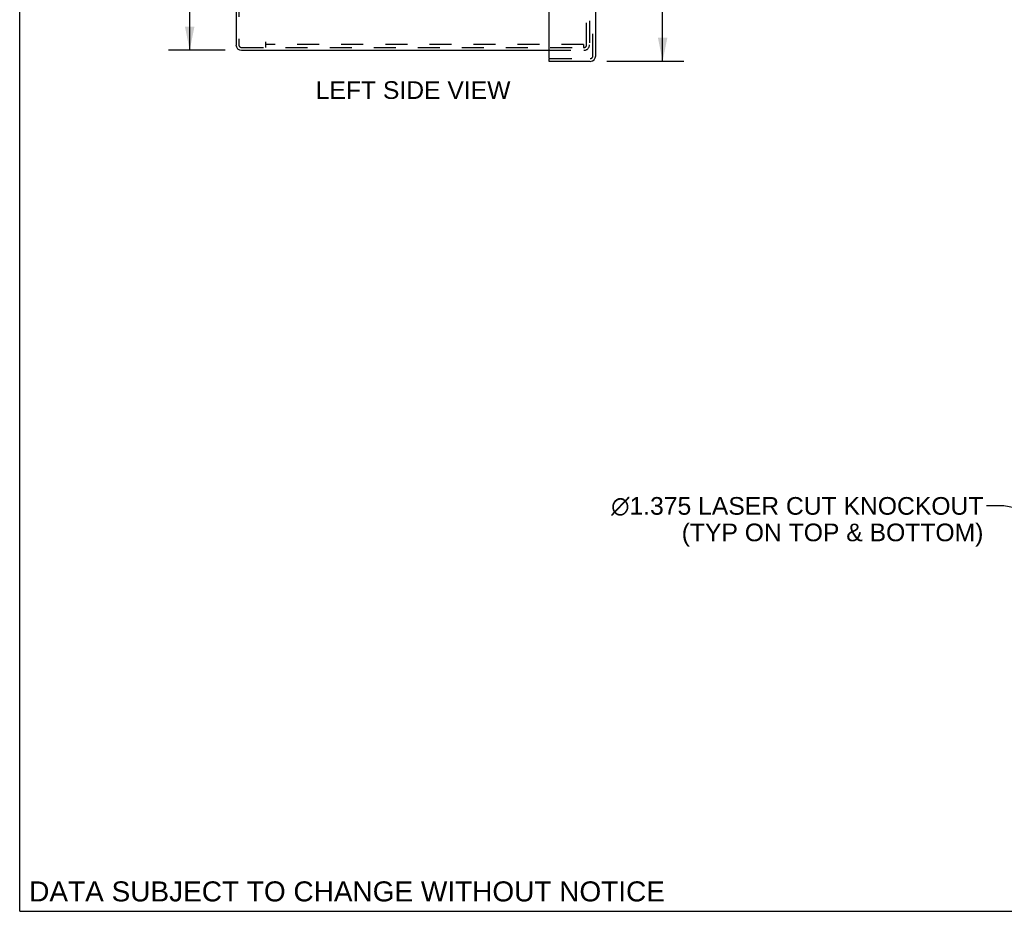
# Model space of a CAD drawing. Header units: inches. Extents: x 0 to 68, y 0 to 44.
# Tile 1 of 16: x 0 to 16.7, y 0 to 15.1. Entities that reach past the tile are written whole.
import ezdxf

# ---------------------------------------------------------------- set-up
doc = ezdxf.new("R2010")
doc.units = ezdxf.units.IN
doc.header["$LTSCALE"] = 3.74
doc.header["$MEASUREMENT"] = 0
doc.linetypes.add('HIDDEN', pattern=[0.2, 0.1, -0.1])
doc.layers.get('0').update_dxf_attribs({"linetype": 'CONTINUOUS'})
for name, color, linetype in [('DEFAULT_2', 8, 'HIDDEN'), ('DIMENSIONS', 7, 'CONTINUOUS'), ('DOOR_ASSEMBLY', 7, 'CONTINUOUS')]:
    doc.layers.add(name, color=color, linetype=linetype)
doc.styles.get("Standard").update_dxf_attribs({"font": 'arial.ttf'})
doc.dimstyles.new('DIMSTYLE_1', dxfattribs={"dimtxt": 0.3, "dimasz": 0.4, "dimexe": 0.09, "dimexo": 0.07, "dimgap": 0.0375, "dimtad": 0, "dimtih": 1, "dimtoh": 1, "dimzin": 4, "dimdsep": 46, "dimtxsty": 'Standard', "dimblk": '_FILLED', "dimblk1": '_FILLED', "dimblk2": '_FILLED', "dimcen": 0.09, "dimadec": 3, "dimazin": 1, "dimtfac": 1, "dimtdec": 3, "dimtofl": 0, "dimtmove": 0, "dimatfit": 3, "dimldrblk": '_FILLED', "dimfxl": 0, "dimtolj": 1, "dimtzin": 4, "dimarcsym": 0})
doc.dimstyles.get("Standard").update_dxf_attribs({"dimtxt": 0.34, "dimasz": 0.4, "dimexe": 0.09, "dimexo": 0.07, "dimgap": 0.09, "dimtad": 0, "dimtih": 1, "dimtoh": 1, "dimdec": 3, "dimzin": 4, "dimdsep": 46, "dimtxsty": 'Standard', "dimblk": '_FILLED', "dimblk1": '_FILLED', "dimblk2": '_FILLED', "dimcen": 0.09, "dimadec": 3, "dimazin": 1, "dimtp": 0.001, "dimtm": 0.001, "dimtfac": 1, "dimtdec": 3, "dimtofl": 0, "dimtmove": 0, "dimatfit": 3, "dimldrblk": '_FILLED', "dimfxl": 0, "dimtolj": 1, "dimtzin": 4, "dimarcsym": 0})

# ---------------------------------------------------------------- blocks, each defined once
blk = doc.blocks.new('_FILLED')
at = {"color": 0, "linetype": 'ByBlock'}
blk.add_solid([(0, 0), (-1, 0.2), (-1, -0.2)], dxfattribs=at)
blk = doc.blocks.new('*D10')
at = {"layer": 'DIMENSIONS', "color": 2, "linetype": 'Continuous'}
for p, q in [((9.964, 30.806), (11.274, 30.806)), ((10.914, 30.806), (10.914, 23.144)), ((10.914, 14.431), (10.914, 22.094)), ((9.964, 14.431), (11.274, 14.431))]:
    blk.add_line(p, q, dxfattribs=at)
at = {"layer": 'DIMENSIONS', "color": 2, "linetype": 'Continuous', "xscale": 0.4, "yscale": 0.4, "zscale": 0.4}
for p, rotation in [((10.914, 30.806), 90), ((10.914, 14.431), 270)]:
    blk.add_blockref('_FILLED', p, dxfattribs=dict(at, rotation=rotation))
at = {"layer": 'DIMENSIONS', "color": 2, "linetype": 'Continuous', "insert": (10.914, 22.994), "char_height": 0.3, "width": 1.25576, "attachment_point": 2, "line_spacing_factor": 0.9}
blk.add_mtext('16.38\\PDOOR', dxfattribs=at)
blk = doc.blocks.new('*D16')
at = {"layer": 'DIMENSIONS', "color": 2, "linetype": 'Continuous'}
for p, q in [((3.486, 30.618), (2.526, 30.618)), ((2.886, 30.618), (2.886, 22.918)), ((2.886, 14.618), (2.886, 22.318)), ((3.486, 14.618), (2.526, 14.618))]:
    blk.add_line(p, q, dxfattribs=at)
at = {"layer": 'DIMENSIONS', "color": 2, "linetype": 'Continuous', "xscale": 0.4, "yscale": 0.4, "zscale": 0.4}
for p, rotation in [((2.886, 30.618), 90), ((2.886, 14.618), 270)]:
    blk.add_blockref('_FILLED', p, dxfattribs=dict(at, rotation=rotation))
at = {"layer": 'DIMENSIONS', "color": 2, "linetype": 'Continuous', "insert": (2.886, 22.768), "char_height": 0.3, "width": 1.04833, "attachment_point": 2, "line_spacing_factor": 0.9}
blk.add_mtext('16.00', dxfattribs=at)

msp = doc.modelspace()

# ---------------------------------------------------------------- linework, layer by layer
at = {"color": 7, "linetype": 'Continuous'}
for q in [(0, 44), (68, 0)]:
    msp.add_line((0, 0), q, dxfattribs=at)
at = {"color": 3, "linetype": 'Continuous'}
for p, q in [((3.672, 30.523), (3.672, 14.713)), ((3.766, 14.618), (8.981, 14.618))]:
    msp.add_line(p, q, dxfattribs=at)
msp.add_arc((3.766, 14.713), 0.0948, 180, 270, dxfattribs=at)
at = {"layer": 'DEFAULT_2', "color": 8, "linetype": 'HIDDEN'}
for p, q in [((3.72, 30.523), (3.72, 14.713)), ((9.624, 14.713), (9.624, 15.118)), ((9.672, 15.118), (9.672, 14.713)), ((4.172, 14.761), (4.172, 14.666)), ((9.573, 14.714), (4.172, 14.714)), ((9.573, 14.714), (9.573, 14.666)), ((3.766, 14.666), (9.573, 14.666)), ((8.981, 14.618), (9.577, 14.618)), ((9.573, 14.666), (9.577, 14.666))]:
    msp.add_line(p, q, dxfattribs=at)
for centre, radius, start, end in [((3.766, 14.713), 0.0468, 180, 270), ((9.577, 14.713), 0.0948, 270, 360), ((9.577, 14.713), 0.0468, 270, 360)]:
    msp.add_arc(centre, radius, start, end, dxfattribs=at)
at = {"layer": 'DOOR_ASSEMBLY', "color": 8, "linetype": 'HIDDEN'}
for p, q in [((9.731, 14.525), (9.731, 30.711)), ((8.996, 14.479), (9.684, 14.479))]:
    msp.add_line(p, q, dxfattribs=at)
at = {"layer": 'DOOR_ASSEMBLY', "color": 3, "linetype": 'Continuous'}
for p, q in [((9.779, 14.525), (9.779, 30.711)), ((8.981, 16.088), (8.981, 14.494)), ((8.981, 14.431), (9.684, 14.431))]:
    msp.add_line(p, q, dxfattribs=at)
at = {"layer": 'DOOR_ASSEMBLY', "color": 7, "linetype": 'Continuous'}
for q in [(8.996, 14.479), (8.981, 14.431)]:
    msp.add_line((8.981, 14.479), q, dxfattribs=at)
at = {"layer": 'DOOR_ASSEMBLY', "color": 3, "linetype": 'Continuous'}
for centre, radius, start, end in [((8.996, 14.494), 0.015, 180, 270), ((9.684, 14.525), 0.0948, 270, 360)]:
    msp.add_arc(centre, radius, start, end, dxfattribs=at)
at = {"layer": 'DOOR_ASSEMBLY', "color": 8, "linetype": 'HIDDEN'}
msp.add_arc((9.684, 14.525), 0.0468, 270, 360, dxfattribs=at)

# ---------------------------------------------------------------- texts
at = {"layer": 'DIMENSIONS', "color": 2, "linetype": 'Continuous', "line_spacing_factor": 0.9}
for s, insert, char_height, width, attachment_point in [('LEFT SIDE VIEW', (6.678, 14.093), 0.3, 3.29888, 2), (' \\fgdt;{\\fgdt;n}\\fArial;1.375 LASER CUT KNOCKOUT\\P(TYP ON TOP & BOTTOM)', (16.359, 7.033), 0.3, 6.51487, 3), ('DATA SUBJECT TO CHANGE WITHOUT NOTICE', (5.557, 0.508), 0.34, 10.7713, 2)]:
    msp.add_mtext(s, dxfattribs=dict(at, insert=insert, char_height=char_height, width=width, attachment_point=attachment_point))

# ---------------------------------------------------------------- dimensions: what is measured, and where the dimension line sits
at = {"layer": 'DIMENSIONS', "color": 2, "linetype": 'Continuous'}
dim = msp.add_linear_dim(base=(10.914409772, 14.430503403), p1=(9.893887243, 30.805503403), p2=(9.893887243, 14.430503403), angle=270, text='<>\\PDOOR', dimstyle='DIMSTYLE_1', dxfattribs=at)
dim.commit()
dim.dimension.update_dxf_attribs({"geometry": '*D10', "text_midpoint": (10.914409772, 22.619153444), "dimtype": 160})
dim = msp.add_linear_dim(base=(2.886, 14.618), p1=(3.556, 30.618), p2=(3.556, 14.618), angle=270, dimstyle='DIMSTYLE_1', dxfattribs=at)
dim.commit()
dim.dimension.update_dxf_attribs({"geometry": '*D16', "text_midpoint": (2.898, 22.616), "dimtype": 160})

# ---------------------------------------------------------------- leaders
at = {"layer": 'DIMENSIONS', "color": 2, "linetype": 'Continuous', "annotation_type": 0, "has_hookline": 1, "hookline_direction": 1, "text_width": 6.35}
msp.add_leader([(22.772, 5.779), (16.708, 6.883), (16.409, 6.883)], dimstyle='Standard', override={"dimtad": 0}, dxfattribs=at)

doc.saveas('drawing.dxf')
